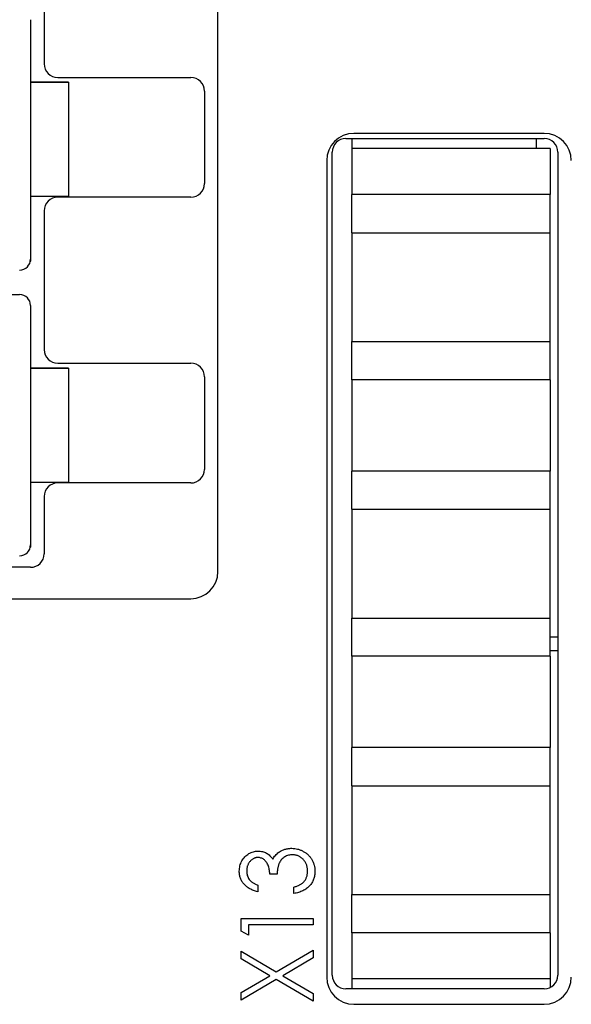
# Model space of a CAD drawing. Header units: millimetres. Extents: x 0 to 420, y 0 to 297.
# Tile 4 of 101: x 80 to 90, y 41 to 59. Entities that reach past the tile are written whole.
import ezdxf

# ---------------------------------------------------------------- set-up
doc = ezdxf.new("R2010")
doc.units = ezdxf.units.MM

msp = doc.modelspace()

# ---------------------------------------------------------------- linework, layer by layer
at = {"color": 7, "linetype": 'Continuous', "lineweight": 25}
for p, q in [((83.436, 49.186), (83.436, 64.681)), ((80.239, 61.064), (80.239, 58.514)), ((79.989, 59.325), (79.989, 58.175)), ((80.489, 58.264), (82.939, 58.264)), ((79.989, 58.175), (79.989, 56.075)), ((80.689, 58.175), (79.989, 58.175)), ((79.989, 58.175), (80.689, 58.175)), ((80.689, 58.175), (80.689, 56.075)), ((80.689, 58.175), (80.689, 58.175)), ((80.689, 58.175), (80.689, 56.075)), ((83.189, 58.014), (83.189, 56.314)), ((89.436, 57.236), (85.936, 57.236)), ((85.789, 57.143), (89.439, 57.143)), ((85.896, 57.143), (85.896, 56.63)), ((89.296, 56.961), (89.296, 57.143)), ((85.539, 41.768), (85.539, 56.893)), ((89.546, 56.961), (85.896, 56.961)), ((89.546, 56.961), (89.546, 56.111)), ((89.689, 56.893), (89.689, 41.768)), ((85.436, 56.736), (85.436, 41.736)), ((85.896, 56.63), (85.896, 56.111)), ((85.896, 55.411), (85.896, 56.111)), ((89.546, 56.111), (85.896, 56.111)), ((89.546, 55.411), (89.546, 56.111)), ((79.989, 56.075), (79.989, 54.925)), ((80.689, 56.075), (79.989, 56.075)), ((82.939, 56.064), (80.489, 56.064)), ((80.689, 56.075), (80.689, 56.075)), ((80.239, 55.814), (80.239, 53.264)), ((85.896, 55.411), (85.896, 53.411)), ((85.896, 55.411), (85.896, 55.411)), ((85.896, 55.411), (89.546, 55.411)), ((89.546, 53.411), (89.546, 55.411)), ((79.983, 54.877), (79.983, 54.877)), ((74.989, 54.275), (79.789, 54.275)), ((79.789, 54.275), (79.789, 54.275)), ((79.989, 54.075), (79.989, 52.925)), ((85.896, 52.711), (85.896, 53.411)), ((85.896, 53.411), (89.546, 53.411)), ((89.546, 52.711), (89.546, 53.411)), ((80.489, 53.014), (82.939, 53.014)), ((79.989, 52.925), (79.989, 50.825)), ((80.689, 52.925), (79.989, 52.925)), ((79.989, 52.925), (80.689, 52.925)), ((80.689, 52.925), (80.689, 50.825)), ((80.689, 52.925), (80.689, 52.925)), ((80.689, 52.925), (80.689, 50.825)), ((83.189, 52.764), (83.189, 51.064)), ((85.896, 52.711), (85.896, 52.191)), ((89.546, 52.711), (85.896, 52.711)), ((89.546, 52.711), (89.546, 51.861)), ((85.896, 52.191), (85.896, 51.55)), ((89.546, 51.881), (89.546, 51.031)), ((85.896, 51.55), (85.896, 51.031)), ((85.896, 50.331), (85.896, 51.031)), ((89.546, 51.031), (85.896, 51.031)), ((89.546, 50.331), (89.546, 51.031)), ((79.989, 50.825), (79.989, 49.675)), ((80.689, 50.825), (79.989, 50.825)), ((82.939, 50.814), (80.489, 50.814)), ((80.689, 50.825), (80.689, 50.825)), ((80.239, 50.564), (80.239, 49.514)), ((85.896, 50.331), (85.896, 48.331)), ((85.896, 50.331), (89.546, 50.331)), ((89.546, 48.331), (89.546, 50.331)), ((79.983, 49.627), (79.983, 49.627)), ((79.989, 49.264), (76.929, 49.264)), ((74.936, 48.686), (82.936, 48.686)), ((85.896, 47.631), (85.896, 48.331)), ((85.896, 48.331), (89.546, 48.331)), ((89.546, 47.631), (89.546, 48.331)), ((89.546, 47.986), (89.689, 47.986)), ((85.896, 47.631), (85.896, 47.111)), ((89.546, 47.631), (85.896, 47.631)), ((89.546, 47.736), (89.689, 47.736)), ((89.546, 47.631), (89.546, 46.781)), ((85.896, 47.111), (85.896, 46.47)), ((89.546, 46.801), (89.546, 45.951)), ((85.896, 46.47), (85.896, 45.951)), ((85.896, 45.251), (85.896, 45.951)), ((89.546, 45.951), (85.896, 45.951)), ((89.546, 45.251), (89.546, 45.951)), ((85.896, 45.251), (85.896, 43.251)), ((85.896, 45.251), (89.546, 45.251)), ((89.546, 43.251), (89.546, 45.251)), ((84.525, 43.627), (84.389, 43.627)), ((84.168, 43.423), (84.168, 43.305)), ((84.83, 43.271), (84.83, 43.39)), ((85.896, 42.551), (85.896, 43.251)), ((85.896, 43.251), (89.546, 43.251)), ((89.546, 42.551), (89.546, 43.251)), ((83.863, 42.813), (85.186, 42.813)), ((83.863, 42.579), (83.863, 42.813)), ((83.999, 42.694), (83.999, 42.508)), ((85.186, 42.694), (83.999, 42.694)), ((85.186, 42.813), (85.186, 42.694)), ((83.999, 42.508), (83.863, 42.579)), ((85.896, 42.551), (85.896, 42.031)), ((89.546, 42.551), (85.896, 42.551)), ((89.546, 42.551), (89.546, 41.701)), ((83.863, 42.071), (83.863, 42.211)), ((83.863, 42.211), (84.51, 41.832)), ((84.51, 41.832), (85.186, 42.228)), ((85.186, 42.228), (85.186, 42.088)), ((84.391, 41.761), (83.863, 42.071)), ((85.186, 42.088), (84.63, 41.761)), ((85.896, 42.031), (85.896, 41.518)), ((83.863, 41.452), (84.391, 41.761)), ((84.51, 41.691), (83.863, 41.312)), ((85.186, 41.295), (84.51, 41.691)), ((84.63, 41.761), (85.186, 41.435)), ((89.546, 41.701), (85.896, 41.701)), ((89.546, 41.701), (89.546, 41.542)), ((83.863, 41.312), (83.863, 41.452)), ((85.186, 41.435), (85.186, 41.295)), ((89.439, 41.518), (85.789, 41.518)), ((85.936, 41.236), (89.436, 41.236))]:
    msp.add_line(p, q, dxfattribs=at)
at = {"color": 7, "linetype": 'Continuous', "lineweight": 25, "flags": 128}
for points in [[(79.989, 54.925), (79.986, 54.886), (79.983, 54.877)], [(79.989, 49.675), (79.986, 49.636), (79.983, 49.627)]]:
    msp.add_lwpolyline(points, dxfattribs=at)
at = {"color": 7, "linetype": 'Continuous', "lineweight": 25}
for centre, radius, start, end in [((80.489, 58.514), 0.25, 180, 270), ((82.939, 58.014), 0.25, 0, 90), ((85.936, 56.736), 0.5, 90, 180), ((89.436, 56.736), 0.5, 0, 90), ((85.789, 56.893), 0.25, 90, 180), ((89.439, 56.893), 0.25, 0, 90), ((82.939, 56.314), 0.25, 270, 0), ((80.489, 55.814), 0.25, 90, 180), ((79.789, 54.925), 0.2, 270, 360), ((79.789, 54.075), 0.2, 0, 90), ((79.789, 54.075), 0.2, 0, 90), ((80.489, 53.264), 0.25, 180, 270), ((82.939, 52.764), 0.25, 0, 90), ((82.939, 51.064), 0.25, 270, 0), ((80.489, 50.564), 0.25, 90, 180), ((79.789, 49.675), 0.2, 270, 360), ((79.989, 49.514), 0.25, 270, 0), ((82.936, 49.186), 0.5, 270, 0), ((85.936, 41.736), 0.5, 180, 270), ((85.789, 41.768), 0.25, 180, 270), ((89.436, 41.736), 0.5, 270, 0), ((89.439, 41.768), 0.25, 270, 0)]:
    msp.add_arc(centre, radius, start, end, dxfattribs=at)
for points, knots in [([(83.829, 43.681), (83.83, 43.698), (83.831, 43.73), (83.84, 43.779), (83.855, 43.825), (83.876, 43.869), (83.901, 43.91), (83.931, 43.947), (83.966, 43.978), (84.004, 44.004), (84.045, 44.025), (84.087, 44.04), (84.129, 44.049), (84.158, 44.05), (84.173, 44.051)], [0, 0, 0, 0, 0.088152, 0.174818, 0.261298, 0.348501, 0.435009, 0.519029, 0.601423, 0.684099, 0.765985, 0.844847, 0.922235, 1, 1, 1, 1]), ([(84.173, 44.051), (84.187, 44.051), (84.214, 44.05), (84.254, 44.042), (84.292, 44.031), (84.327, 44.014), (84.361, 43.993), (84.392, 43.966), (84.42, 43.935), (84.437, 43.912), (84.445, 43.9)], [0, 0, 0, 0, 0.128961, 0.252356, 0.372719, 0.492297, 0.612547, 0.736291, 0.864891, 1, 1, 1, 1]), ([(84.445, 43.9), (84.452, 43.913), (84.465, 43.939), (84.492, 43.973), (84.522, 44.004), (84.546, 44.021), (84.558, 44.03)], [0, 0, 0, 0, 0.250334, 0.497098, 0.745903, 1, 1, 1, 1]), ([(84.804, 43.983), (84.792, 43.983), (84.768, 43.982), (84.732, 43.974), (84.697, 43.961), (84.664, 43.944), (84.633, 43.922), (84.606, 43.897), (84.583, 43.868), (84.568, 43.841), (84.557, 43.817), (84.55, 43.797), (84.544, 43.774), (84.539, 43.749), (84.534, 43.722), (84.53, 43.692), (84.527, 43.66), (84.525, 43.638), (84.525, 43.627)], [0, 0, 0, 0, 0.072483, 0.144336, 0.216269, 0.289826, 0.363748, 0.435901, 0.50742, 0.580162, 0.618838, 0.660808, 0.707132, 0.757253, 0.811151, 0.869953, 0.932709, 1, 1, 1, 1]), ([(84.558, 44.03), (84.567, 44.036), (84.584, 44.047), (84.612, 44.062), (84.64, 44.074), (84.669, 44.084), (84.699, 44.092), (84.73, 44.098), (84.761, 44.101), (84.782, 44.102), (84.793, 44.102)], [0, 0, 0, 0, 0.126046, 0.250947, 0.373622, 0.497176, 0.620273, 0.744382, 0.87147, 1, 1, 1, 1]), ([(84.793, 44.102), (84.812, 44.101), (84.849, 44.1), (84.903, 44.089), (84.956, 44.071), (85.007, 44.047), (85.055, 44.017), (85.098, 43.981), (85.135, 43.94), (85.165, 43.895), (85.19, 43.845), (85.207, 43.792), (85.218, 43.736), (85.219, 43.698), (85.22, 43.679)], [0, 0, 0, 0, 0.0828718, 0.1651424, 0.248491, 0.3334623, 0.4183285, 0.5003646, 0.5819056, 0.6640085, 0.7464853, 0.8289584, 0.9127829, 1, 1, 1, 1]), ([(85.084, 43.681), (85.084, 43.692), (85.084, 43.714), (85.079, 43.745), (85.073, 43.776), (85.064, 43.804), (85.052, 43.831), (85.038, 43.856), (85.021, 43.879), (85.001, 43.9), (84.98, 43.92), (84.957, 43.937), (84.934, 43.951), (84.91, 43.963), (84.885, 43.972), (84.859, 43.978), (84.832, 43.982), (84.814, 43.983), (84.804, 43.983)], [0, 0, 0, 0, 0.072637, 0.141726, 0.208269, 0.273118, 0.33605, 0.398784, 0.461462, 0.52466, 0.587471, 0.648301, 0.707284, 0.765509, 0.823088, 0.881207, 0.940024, 1, 1, 1, 1]), ([(84.172, 43.932), (84.166, 43.932), (84.152, 43.932), (84.132, 43.928), (84.112, 43.922), (84.094, 43.915), (84.076, 43.905), (84.058, 43.893), (84.042, 43.878), (84.026, 43.862), (84.012, 43.844), (83.999, 43.824), (83.989, 43.803), (83.98, 43.782), (83.973, 43.759), (83.969, 43.734), (83.966, 43.709), (83.965, 43.692), (83.965, 43.683)], [0, 0, 0, 0, 0.057394, 0.114053, 0.169167, 0.225526, 0.28177, 0.340286, 0.400705, 0.464133, 0.528975, 0.592775, 0.656538, 0.721493, 0.788012, 0.856179, 0.926456, 1, 1, 1, 1]), ([(84.389, 43.627), (84.389, 43.642), (84.388, 43.671), (84.382, 43.713), (84.372, 43.753), (84.359, 43.791), (84.342, 43.825), (84.324, 43.855), (84.302, 43.879), (84.279, 43.899), (84.254, 43.914), (84.228, 43.924), (84.201, 43.931), (84.182, 43.932), (84.172, 43.932)], [0, 0, 0, 0, 0.1058, 0.208102, 0.306952, 0.403845, 0.495836, 0.580279, 0.657016, 0.729335, 0.79901, 0.865583, 0.932309, 1, 1, 1, 1]), ([(84.168, 43.305), (84.155, 43.308), (84.129, 43.314), (84.092, 43.326), (84.057, 43.34), (84.024, 43.356), (83.994, 43.374), (83.966, 43.395), (83.94, 43.417), (83.917, 43.441), (83.896, 43.467), (83.878, 43.494), (83.863, 43.523), (83.851, 43.552), (83.841, 43.583), (83.834, 43.615), (83.83, 43.648), (83.829, 43.67), (83.829, 43.681)], [0, 0, 0, 0, 0.074282, 0.144875, 0.213158, 0.279066, 0.342788, 0.405011, 0.466609, 0.527393, 0.58752, 0.646103, 0.704302, 0.762167, 0.820014, 0.878488, 0.938507, 1, 1, 1, 1]), ([(83.965, 43.683), (83.965, 43.669), (83.966, 43.641), (83.976, 43.601), (83.99, 43.564), (84.007, 43.536), (84.024, 43.515), (84.039, 43.5), (84.055, 43.486), (84.074, 43.472), (84.095, 43.459), (84.117, 43.446), (84.142, 43.434), (84.16, 43.427), (84.168, 43.423)], [0, 0, 0, 0, 0.120032, 0.233521, 0.344431, 0.454949, 0.511874, 0.57062, 0.63265, 0.698517, 0.767458, 0.840518, 0.917842, 1, 1, 1, 1]), ([(85.22, 43.679), (85.22, 43.666), (85.219, 43.64), (85.215, 43.602), (85.207, 43.566), (85.196, 43.532), (85.182, 43.499), (85.165, 43.468), (85.145, 43.438), (85.121, 43.41), (85.095, 43.385), (85.066, 43.361), (85.033, 43.34), (84.998, 43.321), (84.96, 43.305), (84.92, 43.291), (84.876, 43.279), (84.846, 43.274), (84.83, 43.271)], [0, 0, 0, 0, 0.063186, 0.124194, 0.183604, 0.241346, 0.298312, 0.355201, 0.412588, 0.470703, 0.529828, 0.58992, 0.651564, 0.715502, 0.78143, 0.850905, 0.923451, 1, 1, 1, 1]), ([(85.013, 43.483), (85.018, 43.489), (85.03, 43.502), (85.044, 43.524), (85.057, 43.547), (85.067, 43.571), (85.075, 43.597), (85.08, 43.624), (85.084, 43.652), (85.084, 43.671), (85.084, 43.681)], [0, 0, 0, 0, 0.1212038, 0.2414148, 0.3617449, 0.4823565, 0.6058459, 0.7325052, 0.8636264, 1, 1, 1, 1]), ([(84.83, 43.39), (84.84, 43.392), (84.86, 43.398), (84.888, 43.407), (84.915, 43.417), (84.939, 43.429), (84.96, 43.44), (84.98, 43.453), (84.998, 43.467), (85.008, 43.477), (85.013, 43.483)], [0, 0, 0, 0, 0.152217, 0.296177, 0.431862, 0.55851, 0.677785, 0.79096, 0.898105, 1, 1, 1, 1])]:
    msp.add_open_spline(points, degree=3, knots=knots, dxfattribs=at)

doc.saveas('drawing.dxf')
